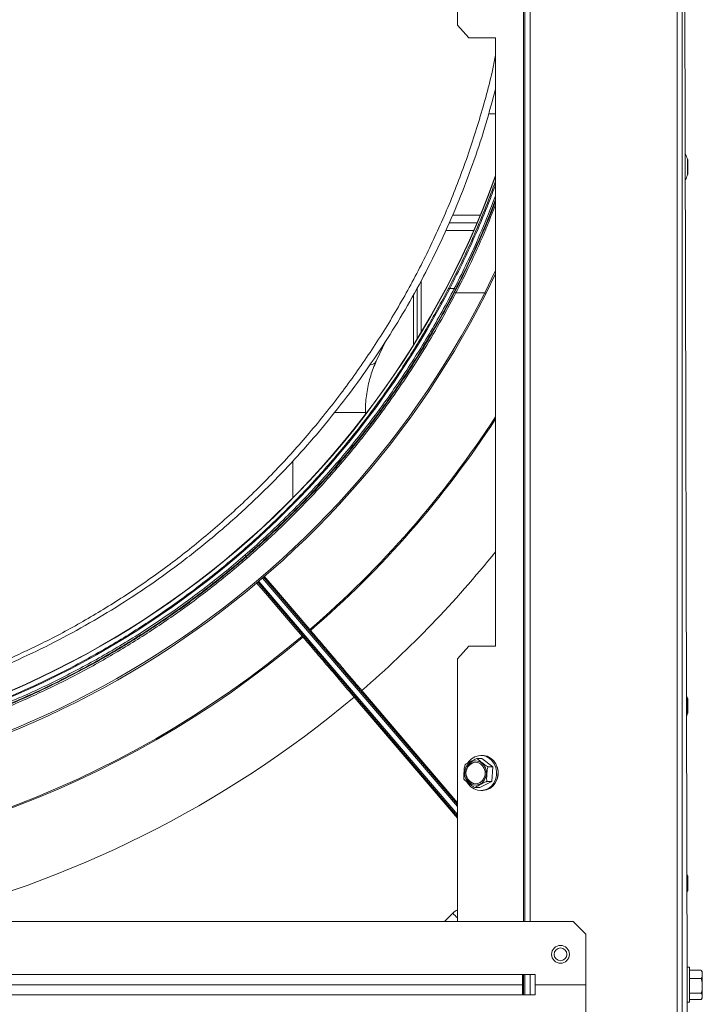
# Model space of a CAD drawing. Header units: millimetres. Extents: x -4829 to 407110, y -34854 to 354616.
# Tile 36 of 75: x 25135 to 25403, y -22647 to -22259. Entities that reach past the tile are written whole.
import ezdxf

# ---------------------------------------------------------------- set-up
doc = ezdxf.new("R2010")
doc.units = ezdxf.units.MM
doc.header["$LTSCALE"] = 15

# ---------------------------------------------------------------- blocks, each defined once
blk = doc.blocks.new('A$Cf38c0126')
at = {"linetype": 'Continuous', "lineweight": 5}
for p, q in [((18939.03, -17216.15), (18939.03, -15472.53)), ((18941.02, -15472.53), (18941.02, -17216.15)), ((18943.02, -16344.34), (18941.02, -15505.97)), ((18878.57, -15509.46), (18878.57, -16319.39)), ((18879.14, -16319.39), (18879.14, -15509.06)), ((18881.14, -16319.39), (18881.14, -15507.65)), ((18852.58, -15966.58), (18852.58, -15876.75)), ((18852.58, -15966.58), (18857.1, -15971.57)), ((18867.55, -15971.57), (18857.1, -15971.57)), ((18867.55, -16211.1), (18867.55, -15971.57)), ((18864.84, -16001.51), (18867.55, -16001.51)), ((18943.14, -16022.47), (18943.14, -16019.57)), ((18943.16, -16025.21), (18943.16, -16019.72)), ((18943.14, -16025.36), (18943.14, -16022.47)), ((18849.3, -16044.42), (18860.25, -16044.42)), ((18850.58, -16041.43), (18861.51, -16041.43)), ((18848.02, -16047.42), (18858.96, -16047.42)), ((18863.28, -16072.02), (18867.55, -16063.25)), ((18838.22, -16067.21), (18838.22, -16087.62)), ((18867.55, -16064.53), (18863.72, -16072.42)), ((18836.72, -16090.09), (18836.72, -16069.99)), ((18851.3, -16070.31), (18849.52, -16070.31)), ((18851.95, -16072.02), (18863.28, -16072.02)), ((18835.23, -16092.51), (18835.23, -16072.76)), ((18820.61, -16098.94), (18824.35, -16090.93)), ((18816.34, -16119.03), (18804.2, -16119.03)), ((18816.34, -16119.82), (18816.34, -16119.03)), ((18787.79, -16138.17), (18787.79, -16152.7)), ((18773.15, -16172.52), (18769.79, -16175.55)), ((18852.58, -16274.2), (18775.9, -16184.26)), ((18776.28, -16183.94), (18852.58, -16273.44)), ((18852.58, -16278.05), (18774, -16185.88)), ((18774.38, -16185.56), (18852.58, -16277.28)), ((18857.1, -16211.1), (18852.58, -16216.09)), ((18857.1, -16211.1), (18867.55, -16211.1)), ((18852.58, -16319.39), (18852.58, -16216.09)), ((18814.96, -16228.56), (18852.58, -16272.69)), ((18852.58, -16278.8), (18811.94, -16231.13)), ((18943.14, -16234.56), (18943.14, -16231.66)), ((18943.14, -16237.45), (18943.14, -16234.56)), ((18943.16, -16237.3), (18943.16, -16231.81)), ((18862.29, -16254.09), (18861.74, -16254.09)), ((18860.28, -16255.26), (18862.17, -16255.26)), ((18866.46, -16258.55), (18862.17, -16255.26)), ((18864.57, -16258.55), (18866.46, -16258.55)), ((18866.03, -16264.29), (18866.46, -16258.55)), ((18861.31, -16266.75), (18866.03, -16264.29)), ((18864.13, -16264.29), (18866.03, -16264.29)), ((18859.41, -16266.75), (18861.31, -16266.75)), ((18861.74, -16267.92), (18862.29, -16267.92)), ((18943.14, -16304.42), (18943.14, -16301.52)), ((18943.14, -16307.32), (18943.14, -16304.42)), ((18943.16, -16307.17), (18943.16, -16301.68)), ((18847.53, -16319.39), (18850.73, -16316.19)), ((18898.1, -16319.39), (18179.5, -16319.39)), ((18903.09, -16324.38), (18898.1, -16319.39)), ((18903.09, -16344.34), (18903.09, -16324.38)), ((18943.92, -16337.43), (18943, -16337.43)), ((18943.92, -16348.27), (18943.92, -16337.43)), ((18948.41, -16338.6), (18943.92, -16338.6)), ((18948.41, -16338.6), (18948.63, -16338.82)), ((18199.46, -16340.35), (18878.14, -16340.35)), ((18883.13, -16340.35), (18878.14, -16340.35)), ((18878.14, -16340.35), (18878.14, -16344.34)), ((18878.57, -16340.35), (18878.57, -16348.34)), ((18879.14, -16348.34), (18879.14, -16340.35)), ((18881.14, -16348.34), (18881.14, -16340.35)), ((18883.13, -16340.35), (18883.13, -16344.34)), ((18948.41, -16341.87), (18943.92, -16341.87)), ((18948.91, -16339.58), (18948.91, -16349.11)), ((18199.46, -16344.34), (18878.14, -16344.34)), ((18878.14, -16344.34), (18878.14, -16348.34)), ((18883.13, -16344.34), (18903.09, -16344.34)), ((18883.13, -16344.34), (18883.13, -16348.34)), ((18903.09, -16364.3), (18903.09, -16344.34)), ((18941.02, -17182.72), (18943.02, -16344.34)), ((18878.14, -16348.34), (18199.46, -16348.34)), ((18878.14, -16348.34), (18883.13, -16348.34)), ((18948.41, -16347.62), (18943.92, -16347.62)), ((18943.92, -16351.26), (18943.92, -16348.27)), ((18948.41, -16350.09), (18943.92, -16350.09)), ((18943, -16351.26), (18943.92, -16351.26))]:
    blk.add_line(p, q, dxfattribs=at)
at = {"linetype": 'Continuous', "lineweight": 5, "flags": 128}
for points in [[(18849.52, -16070.31), (18849.44, -16070.28), (18849.37, -16070.25), (18849.3, -16070.23), (18849.23, -16070.22), (18849.18, -16070.22), (18849.13, -16070.22), (18849.1, -16070.23), (18849.08, -16070.25)], [(18863.28, -16072.02), (18863.38, -16072.07), (18863.47, -16072.12), (18863.55, -16072.18), (18863.62, -16072.23), (18863.68, -16072.29), (18863.71, -16072.34), (18863.73, -16072.38), (18863.72, -16072.42)], [(18768.99, -16175.39), (18769.36, -16175.82), (18769.73, -16176.26)], [(18776.55, -16183.49), (18782.96, -16191), (18794.47, -16204.51)], [(18791.43, -16207.1), (18790.79, -16206.34), (18788.2, -16203.3), (18777.84, -16191.15), (18773.53, -16186.09)], [(18856.68, -16256.93), (18857.04, -16256.43), (18858.12, -16255.36), (18859.4, -16254.59), (18860.81, -16254.17), (18862.26, -16254.11), (18863.69, -16254.43), (18865.01, -16255.1), (18866.15, -16256.09), (18867.06, -16257.35), (18867.68, -16258.8), (18867.98, -16260.37), (18867.95, -16261.98), (18867.58, -16263.53), (18866.89, -16264.95), (18865.93, -16266.15), (18864.74, -16267.08), (18863.39, -16267.68), (18861.95, -16267.92), (18860.5, -16267.78), (18859.12, -16267.29), (18857.87, -16266.45), (18856.84, -16265.32), (18856.43, -16264.67)], [(18862.29, -16254.09), (18862.81, -16254.11), (18864.24, -16254.43), (18865.56, -16255.1), (18866.7, -16256.09), (18867.61, -16257.35), (18868.23, -16258.8), (18868.53, -16260.37), (18868.49, -16261.98), (18868.12, -16263.53), (18867.44, -16264.95), (18866.48, -16266.15), (18865.29, -16267.08), (18863.94, -16267.68), (18862.5, -16267.92), (18862.29, -16267.92)], [(18863.54, -16258.97), (18862.9, -16257.89), (18862.01, -16257.03), (18860.95, -16256.47), (18859.79, -16256.24), (18858.62, -16256.37), (18857.53, -16256.84), (18856.59, -16257.62), (18855.87, -16258.66), (18855.44, -16259.86), (18855.32, -16261.15), (18855.51, -16262.43), (18856.01, -16263.6), (18856.78, -16264.58), (18857.76, -16265.3), (18858.88, -16265.7), (18860.06, -16265.75), (18861.2, -16265.44), (18862.23, -16264.81), (18863.06, -16263.9), (18863.64, -16262.77), (18863.93, -16261.51), (18863.89, -16260.21), (18863.54, -16258.97)], [(18863.11, -16259.2), (18862.47, -16258.15), (18861.58, -16257.35), (18860.52, -16256.88), (18859.38, -16256.77), (18858.26, -16257.04), (18857.26, -16257.67), (18856.47, -16258.59), (18855.97, -16259.72), (18855.79, -16260.97), (18855.95, -16262.22), (18856.44, -16263.37), (18857.21, -16264.3), (18858.2, -16264.94), (18859.31, -16265.23), (18860.46, -16265.15), (18861.53, -16264.7), (18862.43, -16263.92), (18863.08, -16262.88), (18863.43, -16261.67), (18863.44, -16260.41), (18863.11, -16259.2)], [(18943.14, -16301.52), (18942.97, -16301.02), (18942.91, -16300.88)], [(18942.93, -16307.91), (18942.97, -16307.82), (18943.14, -16307.32)]]:
    blk.add_lwpolyline(points, dxfattribs=at)
at = {"linetype": 'Continuous', "lineweight": 5}
for radius in [3.49, 2.5]:
    blk.add_circle((18893.11, -16332.37), radius, dxfattribs=at)
for centre, radius, start, end in [((18930.79, -16023.54), 12.97, 17.8209, 28.0256), ((18942.66, -16019.72), 0.499, 0, 17.8209), ((18930.79, -16021.39), 12.97, 332.1991, 342.1791), ((18942.66, -16025.21), 0.499, 342.1791, 0), ((18538.8, -15907.69), 349.32, 199.7612, 340.2388), ((18538.8, -15907.69), 349.42, 199.8067, 340.1933), ((18538.8, -15907.52), 363.79, 206.8839, 333.1161), ((18851.13, -16070.95), 0.662, 22.1603, 75.4743), ((18852.12, -16071.38), 0.664, 202.1402, 255.2796), ((18538.8, -15907.69), 364.29, 206.8839, 333.1161), ((18818.31, -16097.61), 2.66, 271.2772, 329.8944), ((18538.8, -15907.69), 391.75, 310.7408, 327.0543), ((18538.8, -15907.69), 392.24, 310.7401, 326.944), ((18538.8, -15907.69), 392.24, 229.8424, 310.1576), ((18538.8, -15907.69), 391.75, 229.8431, 310.1569), ((18796.15, -16212.43), 7.12, 127.4389, 131.4578), ((18792.08, -16207.85), 0.499, 40.4489, 130.1576), ((18799.02, -16210.04), 7.16, 129.4523, 133.4439), ((18795.11, -16205.26), 0.499, 130.7401, 220.4489), ((18814.99, -16234.53), 4.57, 125.8304, 131.9565), ((18817.79, -16232.06), 4.51, 128.9428, 135.0971), ((18930.79, -16235.63), 12.97, 17.8209, 22.8014), ((18942.66, -16231.81), 0.499, 0, 17.8209), ((18930.79, -16233.48), 12.97, 337.4129, 342.1791), ((18942.66, -16237.3), 0.499, 342.1791, 0), ((18860.17, -16261), 4.26, 95.7898, 264.2102), ((18861.82, -16261), 6.8, 336.5734, 23.4266), ((18942.66, -16301.68), 0.499, 0, 17.8209), ((18942.66, -16307.17), 0.499, 342.1791, 0), ((18937.48, -16229.4), 122.71, 225.0134, 226.2242), ((18947.61, -16339.6), 1.3, 1.0967, 37.5437), ((18947.61, -16349.08), 1.3, 322.4888, 358.9033)]:
    blk.add_arc(centre, radius, start, end, dxfattribs=at)
for centre, major_axis, ratio, start_param, end_param in [((18538.8, -15909.74), (0, 349.77), 0.99998, 2.047766, 4.235419), ((18536.16, -15907.69), (-425.07, 0), 1, 2.286143, 2.464842), ((18538.8, -15905.44), (0, 425.07), 1, 3.370805, 3.839457), ((18855.67, -16321.14), (-1.83, 6.76), 0.998003, 0.192495, 0.520336)]:
    blk.add_ellipse(centre, major_axis=major_axis, ratio=ratio, start_param=start_param, end_param=end_param, dxfattribs=at)
for points, knots in [([(18674.84, -16216.67), (18680.27, -16214.16), (18691.14, -16209.14), (18707.26, -16200.3), (18723.13, -16190.49), (18738.64, -16179.62), (18753.69, -16167.74), (18768.18, -16154.88), (18782.04, -16141.07), (18795.19, -16126.36), (18807.53, -16110.82), (18818.98, -16094.53), (18829.48, -16077.59), (18838.99, -16060.05), (18847.49, -16041.9), (18855, -16023.13), (18861.33, -16003.75), (18865.53, -15988.78), (18867.2, -15980.18), (18867.55, -15978.36)], [0, 0, 0, 0, 0.061791, 0.123473, 0.185225, 0.246981, 0.308612, 0.370309, 0.431998, 0.493564, 0.555202, 0.616657, 0.677703, 0.738542, 0.799374, 0.860402, 0.921845, 0.983408, 1, 1, 1, 1]), ([(18867.55, -15991.65), (18866.33, -15996.26), (18863.83, -16005.71), (18859.2, -16019.79), (18853.88, -16034.02), (18847.82, -16048.2), (18841.14, -16062.03), (18833.9, -16075.46), (18826.1, -16088.49), (18817.78, -16101.08), (18808.88, -16113.32), (18799.59, -16124.98), (18789.73, -16136.29), (18779.54, -16147.01), (18768.29, -16157.83), (18756.15, -16168.47), (18743.1, -16178.8), (18729.88, -16188.28), (18716.41, -16196.99), (18702.66, -16204.98), (18688.71, -16212.29), (18679.34, -16216.53), (18674.65, -16218.65)], [0, 0, 0, 0, 0.0440453, 0.0903463, 0.1375246, 0.185586, 0.2345361, 0.2816526, 0.3293684, 0.3780685, 0.4248846, 0.4735422, 0.5208055, 0.569299, 0.6167495, 0.6729156, 0.7279409, 0.7818463, 0.8359932, 0.8906462, 0.9453704, 1, 1, 1, 1]), ([(18849.08, -16070.25), (18850.84, -16066.77), (18854.36, -16059.79), (18859.28, -16048.94), (18863.73, -16038.36), (18866.34, -16031.28), (18867.55, -16028)], [0, 0, 0, 0, 0.258895, 0.51799, 0.776849, 1, 1, 1, 1]), ([(18867.55, -16029.34), (18866.65, -16031.8), (18864.3, -16038.19), (18860.08, -16048.24), (18855, -16059.49), (18851.35, -16066.71), (18849.52, -16070.31)], [0, 0, 0, 0, 0.172267, 0.448074, 0.724151, 1, 1, 1, 1]), ([(18851.3, -16070.31), (18852.8, -16067.34), (18855.8, -16061.4), (18860.57, -16051.04), (18864.54, -16041.84), (18866.87, -16035.57), (18867.55, -16033.75)], [0, 0, 0, 0, 0.254292, 0.507973, 0.856892, 1, 1, 1, 1]), ([(18851.51, -16071.63), (18853.05, -16068.59), (18856.66, -16061.47), (18861.93, -16049.82), (18865.73, -16040.95), (18867.46, -16036.23), (18867.55, -16035.98)], [0, 0, 0, 0, 0.265958, 0.622763, 0.979961, 1, 1, 1, 1]), ([(18867.55, -16035.24), (18867.03, -16036.66), (18864.84, -16042.53), (18861.02, -16051.35), (18856.26, -16061.75), (18853.25, -16067.72), (18851.74, -16070.71)], [0, 0, 0, 0, 0.114389, 0.47504, 0.737213, 1, 1, 1, 1]), ([(18867.55, -16037.46), (18865.85, -16041.69), (18862.38, -16050.32), (18857.11, -16061.82), (18853.5, -16068.97), (18851.95, -16072.02)], [0, 0, 0, 0, 0.35623, 0.725095, 1, 1, 1, 1]), ([(18851.95, -16072.02), (18849.85, -16075.98), (18845.65, -16083.89), (18838.77, -16095.45), (18831.49, -16106.76), (18822.98, -16118.92), (18813.08, -16131.81), (18801.61, -16145.29), (18789.45, -16158.22), (18776.61, -16170.55), (18763.11, -16182.26), (18749, -16193.3), (18734.3, -16203.65), (18719.04, -16213.26), (18704.59, -16221.36), (18691.12, -16228.13), (18677.38, -16234.39), (18661.91, -16240.61), (18644.65, -16246.54), (18627.07, -16251.57), (18609.23, -16255.69), (18591.17, -16258.88), (18572.95, -16261.14), (18554.63, -16262.44), (18536.25, -16262.79), (18517.86, -16262.18), (18499.52, -16260.6), (18481.27, -16258.07), (18464.62, -16254.87), (18449.57, -16251.25), (18434.55, -16247), (18418.27, -16241.57), (18400.88, -16234.71), (18383.78, -16226.91), (18367.03, -16218.15), (18350.69, -16208.45), (18334.79, -16197.82), (18319.4, -16186.26), (18304.57, -16173.8), (18290.37, -16160.48), (18276.88, -16146.33), (18264.13, -16131.38), (18252.05, -16115.51), (18240.76, -16098.74), (18232.01, -16084.06), (18227.24, -16075.03), (18225.65, -16072.02)], [0, 0, 0, 0, 0.017944, 0.035888, 0.053733, 0.071578, 0.094906, 0.118247, 0.141574, 0.164901, 0.188243, 0.211569, 0.234901, 0.258249, 0.28158, 0.299029, 0.316479, 0.339817, 0.363172, 0.386509, 0.40985, 0.433208, 0.456548, 0.479889, 0.503248, 0.52659, 0.550015, 0.573459, 0.596884, 0.614795, 0.632706, 0.65666, 0.680633, 0.704588, 0.729132, 0.753694, 0.778238, 0.803505, 0.828792, 0.85406, 0.879957, 0.905874, 0.931772, 0.959073, 0.986375, 1, 1, 1, 1]), ([(18851.74, -16070.71), (18850.16, -16073.72), (18845.41, -16082.78), (18836.68, -16097.5), (18825.42, -16114.3), (18813.39, -16130.18), (18800.7, -16145.13), (18787.26, -16159.29), (18773.11, -16172.62), (18758.34, -16185.09), (18743, -16196.66), (18727.15, -16207.3), (18710.86, -16217.02), (18694.16, -16225.79), (18677.1, -16233.62), (18659.75, -16240.49), (18643.52, -16245.95), (18628.54, -16250.22), (18613.52, -16253.87), (18596.9, -16257.09), (18578.7, -16259.65), (18560.39, -16261.26), (18542.04, -16261.91), (18523.7, -16261.6), (18505.41, -16260.34), (18487.23, -16258.12), (18469.2, -16254.97), (18451.38, -16250.89), (18433.83, -16245.9), (18416.59, -16240.02), (18401.14, -16233.84), (18387.41, -16227.62), (18373.95, -16220.89), (18359.51, -16212.83), (18344.27, -16203.27), (18329.57, -16192.98), (18315.46, -16181.98), (18301.98, -16170.32), (18289.07, -16157.98), (18276.79, -16144.97), (18265.17, -16131.32), (18254.2, -16117.05), (18243.95, -16102.15), (18234.37, -16086.69), (18228.7, -16076.03), (18225.86, -16070.71)], [0, 0, 0, 0, 0.013637, 0.040964, 0.06829, 0.094132, 0.119992, 0.145832, 0.171048, 0.196282, 0.221496, 0.245988, 0.270499, 0.29499, 0.318893, 0.342814, 0.366716, 0.384588, 0.40246, 0.425831, 0.449221, 0.472592, 0.495877, 0.51918, 0.542465, 0.565748, 0.58905, 0.612334, 0.635614, 0.658912, 0.682193, 0.6996, 0.717007, 0.74028, 0.76357, 0.786844, 0.810112, 0.833396, 0.856665, 0.880274, 0.903899, 0.927509, 0.951667, 0.975841, 1, 1, 1, 1]), ([(18226.09, -16071.63), (18227.68, -16074.63), (18232.45, -16083.65), (18241.18, -16098.31), (18252.46, -16115.06), (18264.52, -16130.9), (18277.25, -16145.83), (18290.73, -16159.96), (18304.9, -16173.26), (18319.71, -16185.71), (18335.08, -16197.25), (18350.96, -16207.86), (18367.27, -16217.55), (18384, -16226.29), (18401.08, -16234.09), (18418.45, -16240.93), (18434.7, -16246.36), (18449.69, -16250.6), (18464.73, -16254.21), (18481.36, -16257.41), (18499.58, -16259.93), (18517.89, -16261.51), (18536.26, -16262.12), (18554.6, -16261.77), (18572.9, -16260.47), (18591.09, -16258.22), (18609.13, -16255.03), (18626.95, -16250.92), (18644.5, -16245.89), (18661.73, -16239.97), (18677.18, -16233.76), (18690.91, -16227.51), (18704.35, -16220.75), (18718.78, -16212.66), (18734.02, -16203.06), (18748.7, -16192.74), (18762.79, -16181.71), (18776.26, -16170.02), (18789.09, -16157.7), (18801.24, -16144.8), (18812.69, -16131.34), (18822.58, -16118.46), (18831.07, -16106.32), (18838.34, -16095.03), (18845.21, -16083.48), (18849.41, -16075.58), (18851.51, -16071.63)], [0, 0, 0, 0, 0.0136261, 0.04093, 0.0682334, 0.0941325, 0.1200506, 0.1459487, 0.1712172, 0.1965048, 0.2217724, 0.2463162, 0.2708784, 0.2954214, 0.3193757, 0.3433482, 0.3673019, 0.3852116, 0.4031213, 0.4265457, 0.449988, 0.4734121, 0.4967519, 0.5201097, 0.5434495, 0.5667884, 0.5901452, 0.6134844, 0.6368209, 0.6601749, 0.6835119, 0.700961, 0.7184102, 0.7417412, 0.7650886, 0.7884203, 0.8117472, 0.8350896, 0.8584172, 0.8817451, 0.9050876, 0.9284162, 0.9462626, 0.9641091, 0.9820545, 1, 1, 1, 1]), ([(18226.3, -16070.31), (18229.14, -16075.63), (18234.81, -16086.28), (18244.37, -16101.71), (18254.61, -16116.59), (18265.56, -16130.85), (18277.17, -16144.47), (18289.43, -16157.46), (18302.32, -16169.79), (18315.79, -16181.43), (18329.87, -16192.41), (18344.55, -16202.69), (18359.77, -16212.23), (18374.19, -16220.28), (18387.62, -16227), (18401.33, -16233.22), (18416.77, -16239.39), (18433.98, -16245.26), (18451.5, -16250.24), (18469.3, -16254.31), (18487.3, -16257.46), (18505.46, -16259.67), (18523.73, -16260.93), (18542.04, -16261.24), (18560.36, -16260.6), (18578.64, -16258.99), (18596.82, -16256.43), (18613.41, -16253.21), (18628.41, -16249.57), (18643.36, -16245.31), (18659.58, -16239.86), (18676.9, -16232.99), (18693.93, -16225.18), (18710.61, -16216.41), (18726.88, -16206.71), (18742.7, -16196.08), (18758.02, -16184.53), (18772.78, -16172.08), (18786.9, -16158.77), (18800.32, -16144.64), (18813, -16129.7), (18825.01, -16113.85), (18836.26, -16097.07), (18844.97, -16082.37), (18849.72, -16073.33), (18851.3, -16070.31)], [0, 0, 0, 0, 0.024161, 0.048336, 0.072496, 0.096108, 0.119734, 0.143344, 0.166614, 0.189898, 0.213166, 0.23644, 0.25973, 0.283003, 0.30041, 0.317816, 0.341096, 0.364393, 0.387673, 0.410955, 0.434256, 0.457538, 0.480821, 0.504123, 0.527406, 0.550776, 0.574164, 0.597535, 0.615406, 0.633276, 0.657178, 0.681098, 0.705, 0.729491, 0.754001, 0.778493, 0.803708, 0.828943, 0.854159, 0.88, 0.905862, 0.931704, 0.959033, 0.986362, 1, 1, 1, 1]), ([(18228.52, -16070.25), (18228.67, -16070.53), (18229.39, -16071.94), (18232.5, -16077.82), (18238.94, -16089.28), (18248.94, -16105.11), (18260.9, -16121.79), (18273.62, -16137.51), (18287.04, -16152.24), (18301.08, -16166), (18315.93, -16179.02), (18331.54, -16191.23), (18347.84, -16202.56), (18364.71, -16212.92), (18382.15, -16222.27), (18400.09, -16230.62), (18418.56, -16237.98), (18437.45, -16244.31), (18456.67, -16249.57), (18475.81, -16253.64), (18494.83, -16256.56), (18513.67, -16258.41), (18532.62, -16259.25), (18551.59, -16259.08), (18570.49, -16257.9), (18589.1, -16255.71), (18607.39, -16252.53), (18625.35, -16248.42), (18643.06, -16243.38), (18660.46, -16237.45), (18677.46, -16230.64), (18694.1, -16222.93), (18710.34, -16214.32), (18726.17, -16204.83), (18741.45, -16194.54), (18756.13, -16183.5), (18770.15, -16171.76), (18783.6, -16159.25), (18796.43, -16145.96), (18808.62, -16131.9), (18820.03, -16117.25), (18830.61, -16102.06), (18840.41, -16086.42), (18846.19, -16075.64), (18849.08, -16070.25)], [0, 0, 0, 0, 0.00128, 0.006401, 0.02689, 0.054326, 0.081784, 0.109219, 0.135151, 0.161168, 0.187225, 0.213279, 0.239287, 0.265213, 0.290807, 0.316493, 0.342223, 0.36795, 0.39363, 0.41922, 0.443436, 0.467732, 0.492068, 0.516405, 0.5407, 0.564915, 0.588548, 0.612252, 0.635993, 0.659736, 0.683444, 0.707079, 0.731093, 0.755175, 0.779293, 0.803414, 0.827502, 0.85152, 0.876209, 0.900964, 0.925754, 0.950546, 0.975307, 1, 1, 1, 1]), ([(18816.34, -16119.03), (18816.34, -16118.49), (18816.36, -16116.84), (18816.54, -16114.1), (18816.96, -16110.85), (18817.58, -16107.68), (18818.4, -16104.62), (18819.4, -16101.68), (18820.2, -16099.86), (18820.61, -16098.94)], [0, 0, 0, 0, 0.07619, 0.23047, 0.384657, 0.538647, 0.692396, 0.845887, 1, 1, 1, 1]), ([(18791.75, -16207.47), (18791.75, -16207.46), (18791.74, -16207.45), (18791.69, -16207.39), (18791.6, -16207.29), (18791.51, -16207.19), (18791.46, -16207.12), (18791.43, -16207.1)], [0, 0, 0, 0, 0.217043, 0.434164, 0.651318, 0.86841, 1, 1, 1, 1]), ([(18811.94, -16231.13), (18810.2, -16229.09), (18806.71, -16224.99), (18801.56, -16218.96), (18796.54, -16213.07), (18793.39, -16209.37), (18791.81, -16207.52)], [0, 0, 0, 0, 0.249802, 0.500399, 0.750199, 1, 1, 1, 1]), ([(18794.47, -16204.51), (18794.49, -16204.53), (18794.55, -16204.6), (18794.64, -16204.71), (18794.72, -16204.8), (18794.78, -16204.87), (18794.78, -16204.88), (18794.79, -16204.88)], [0, 0, 0, 0, 0.13161, 0.34869, 0.565831, 0.782954, 1, 1, 1, 1]), ([(18794.83, -16204.95), (18796.41, -16206.8), (18798.48, -16209.23), (18801.69, -16212.99), (18804.33, -16216.1), (18807.7, -16220.05), (18811.25, -16224.21), (18813.72, -16227.11), (18814.96, -16228.56)], [0, 0, 0, 0, 0.249733, 0.328765, 0.487305, 0.645846, 0.822924, 1, 1, 1, 1]), ([(18855.12, -16263.46), (18855.09, -16263.26), (18855.02, -16262.69), (18855.05, -16261.61), (18855.16, -16260.23), (18855.26, -16258.88), (18855.47, -16258.05), (18855.55, -16257.72)], [0, 0, 0, 0, 0.111331, 0.325262, 0.540879, 0.820927, 1, 1, 1, 1]), ([(18855.55, -16257.72), (18855.61, -16257.67), (18855.86, -16257.49), (18856.6, -16257.07), (18857.89, -16256.4), (18859.1, -16255.77), (18860.01, -16255.37), (18860.24, -16255.28), (18860.28, -16255.26)], [0, 0, 0, 0, 0.061555, 0.243713, 0.500218, 0.869734, 0.981555, 1, 1, 1, 1]), ([(18860.28, -16255.26), (18860.38, -16255.37), (18860.69, -16255.7), (18861.45, -16256.32), (18862.49, -16257.11), (18863.49, -16257.88), (18864.26, -16258.36), (18864.57, -16258.55)], [0, 0, 0, 0, 0.111331, 0.325265, 0.540877, 0.820928, 1, 1, 1, 1]), ([(18864.57, -16258.55), (18864.51, -16258.74), (18864.35, -16259.32), (18864.22, -16260.4), (18864.13, -16261.78), (18864.01, -16263.13), (18864.1, -16263.96), (18864.13, -16264.29)], [0, 0, 0, 0, 0.111329, 0.32526, 0.540876, 0.820926, 1, 1, 1, 1]), ([(18859.41, -16266.75), (18859.22, -16266.63), (18858.67, -16266.3), (18857.82, -16265.69), (18856.8, -16264.9), (18855.78, -16264.13), (18855.3, -16263.65), (18855.12, -16263.46)], [0, 0, 0, 0, 0.111333, 0.325263, 0.540884, 0.820931, 1, 1, 1, 1]), ([(18864.13, -16264.29), (18864.02, -16264.33), (18863.58, -16264.51), (18862.69, -16264.94), (18861.39, -16265.61), (18860.19, -16266.24), (18859.55, -16266.64), (18859.43, -16266.73), (18859.41, -16266.75)], [0, 0, 0, 0, 0.061554, 0.243712, 0.50022, 0.869729, 0.981558, 1, 1, 1, 1]), ([(18948.41, -16341.87), (18948.47, -16341.81), (18948.7, -16341.57), (18948.86, -16341.01), (18948.89, -16340.11), (18948.88, -16339.28), (18948.56, -16338.74), (18948.43, -16338.62), (18948.41, -16338.6)], [0, 0, 0, 0, 0.06155, 0.243708, 0.500215, 0.869735, 0.981553, 1, 1, 1, 1]), ([(18948.41, -16347.62), (18948.5, -16347.42), (18948.78, -16346.84), (18948.89, -16345.77), (18948.87, -16344.39), (18948.89, -16343.04), (18948.54, -16342.2), (18948.41, -16341.87)], [0, 0, 0, 0, 0.1113334, 0.3252635, 0.5408799, 0.820928, 1, 1, 1, 1]), ([(18948.41, -16350.09), (18948.5, -16350), (18948.78, -16349.75), (18948.89, -16349.29), (18948.87, -16348.7), (18948.89, -16348.12), (18948.54, -16347.76), (18948.41, -16347.62)], [0, 0, 0, 0, 0.111322, 0.325254, 0.54088, 0.820926, 1, 1, 1, 1])]:
    blk.add_open_spline(points, degree=3, knots=knots, dxfattribs=at)

msp = doc.modelspace()

# ---------------------------------------------------------------- block references
at = {"ltscale": 2}
msp.add_blockref('A$Cf38c0126', (6454.26, -6294.9), dxfattribs=at)

doc.saveas('drawing.dxf')
